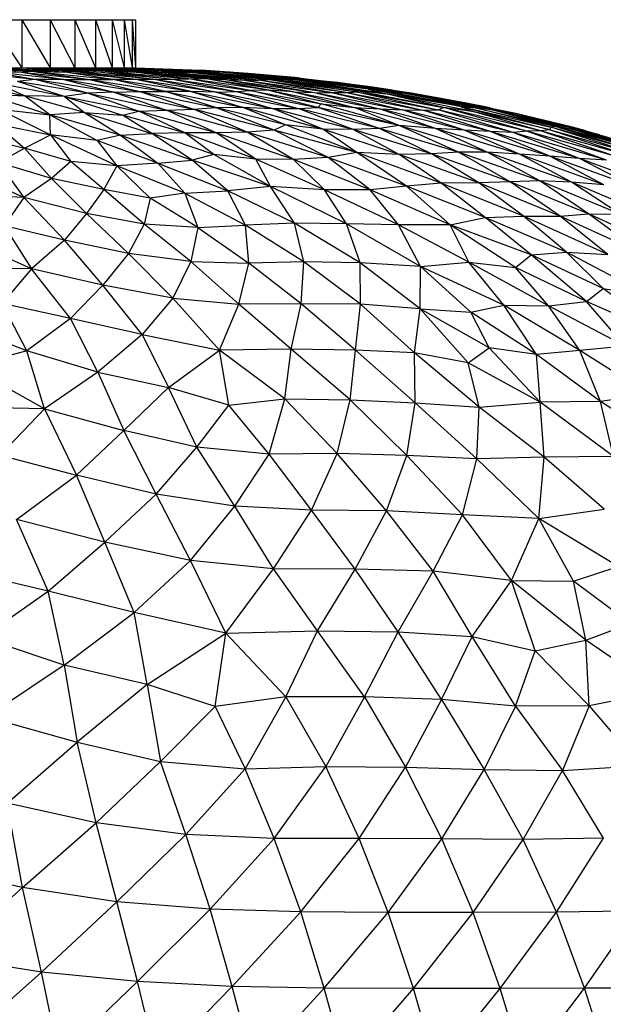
# Paper-space layout '_Derecha' of a CAD drawing. Header units: millimetres. Extents: x -200 to 200, y -209 to 424.
# Tile 23 of 30: x 22 to 46, y 107 to 149. Entities that reach past the tile are written whole.
import ezdxf

# ---------------------------------------------------------------- set-up
doc = ezdxf.new("R2010")
doc.units = ezdxf.units.MM

psp = doc.layouts.new('_Derecha')

# ---------------------------------------------------------------- linework, layer by layer
at = {"color": 7, "linetype": 'Continuous', "lineweight": 25}
for p, q in [((-26.49, 148.513), (26.498, 148.513)), ((20.423, 148.513), (21.764, 146.502)), ((21.764, 148.513), (21.764, 146.502)), ((21.764, 148.513), (22.954, 146.502)), ((22.954, 148.513), (22.954, 146.502)), ((22.954, 148.513), (23.982, 146.502)), ((23.982, 148.513), (23.982, 146.502)), ((23.982, 148.513), (24.842, 146.502)), ((24.842, 148.513), (24.842, 146.502)), ((24.842, 148.513), (25.528, 146.502)), ((25.528, 148.513), (25.528, 146.502)), ((25.528, 148.513), (26.035, 146.502)), ((26.035, 148.513), (26.035, 146.502)), ((26.035, 148.513), (26.359, 146.502)), ((26.359, 148.513), (26.359, 146.502)), ((26.359, 148.513), (26.498, 146.502)), ((26.498, 148.513), (26.498, 146.502)), ((-26.49, 146.502), (26.498, 146.502)), ((18.938, 146.502), (21.771, 146.319)), ((18.938, 146.502), (22.162, 146.368)), ((22.312, 146.025), (19.078, 146.36)), ((22.312, 146.025), (20.276, 146.367)), ((23.516, 146.015), (20.276, 146.367)), ((20.276, 146.367), (21.771, 146.319)), ((20.423, 146.502), (22.162, 146.368)), ((20.423, 146.502), (23.563, 146.319)), ((20.423, 146.502), (23.767, 146.369)), ((21.764, 146.502), (23.767, 146.369)), ((21.764, 146.502), (25.08, 146.323)), ((21.764, 146.502), (25.13, 146.374)), ((21.771, 146.319), (22.162, 146.368)), ((21.771, 146.319), (23.516, 146.015)), ((21.771, 146.319), (24.588, 146.018)), ((22.162, 146.368), (24.588, 146.018)), ((22.162, 146.368), (25.56, 146.017)), ((22.162, 146.368), (23.563, 146.319)), ((22.954, 146.502), (25.13, 146.374)), ((22.954, 146.502), (26.415, 146.325)), ((22.954, 146.502), (26.427, 146.371)), ((23.563, 146.319), (23.767, 146.369)), ((25.56, 146.017), (23.563, 146.319)), ((26.52, 146.015), (23.563, 146.319)), ((26.52, 146.015), (23.767, 146.369)), ((27.345, 146.015), (23.767, 146.369)), ((23.767, 146.369), (25.08, 146.323)), ((23.982, 146.502), (26.427, 146.371)), ((23.982, 146.502), (27.73, 146.315)), ((23.982, 146.502), (27.576, 146.365)), ((24.842, 146.502), (27.576, 146.365)), ((24.842, 146.502), (28.759, 146.313)), ((24.842, 146.502), (28.377, 146.37)), ((25.08, 146.323), (25.13, 146.374)), ((25.08, 146.323), (27.345, 146.015)), ((25.08, 146.323), (28.059, 146.03)), ((25.13, 146.374), (28.059, 146.03)), ((25.13, 146.374), (28.727, 146.04)), ((25.13, 146.374), (26.415, 146.325)), ((25.528, 146.502), (28.377, 146.37)), ((25.528, 146.502), (29.441, 146.323)), ((25.528, 146.502), (29.016, 146.373)), ((26.035, 146.502), (29.016, 146.373)), ((26.035, 146.502), (29.55, 146.369)), ((26.359, 146.502), (29.55, 146.369)), ((26.359, 146.502), (29.228, 146.407)), ((26.415, 146.325), (26.427, 146.371)), ((28.727, 146.04), (26.415, 146.325)), ((29.525, 146.03), (26.415, 146.325)), ((29.525, 146.03), (26.427, 146.371)), ((30.317, 146.011), (26.427, 146.371)), ((26.427, 146.371), (27.73, 146.315)), ((26.498, 146.502), (29.228, 146.407)), ((27.576, 146.365), (31.04, 145.998)), ((27.576, 146.365), (31.626, 145.995)), ((27.73, 146.315), (27.576, 146.365)), ((27.576, 146.365), (28.759, 146.313)), ((27.73, 146.315), (30.317, 146.011)), ((27.73, 146.315), (31.04, 145.998)), ((32.088, 146.001), (28.377, 146.37)), ((32.283, 146.029), (28.377, 146.37)), ((28.759, 146.313), (28.377, 146.37)), ((28.377, 146.37), (29.441, 146.323)), ((31.626, 145.995), (28.759, 146.313)), ((32.088, 146.001), (28.759, 146.313)), ((29.016, 146.373), (32.755, 146.021)), ((29.016, 146.373), (33.04, 146.024)), ((29.441, 146.323), (29.016, 146.373)), ((29.016, 146.373), (30.018, 146.324)), ((31.201, 146.272), (29.228, 146.407)), ((29.228, 146.407), (29.647, 146.385)), ((29.441, 146.323), (32.283, 146.029)), ((29.441, 146.323), (32.755, 146.021)), ((33.238, 146.036), (29.55, 146.369)), ((33.833, 145.99), (29.55, 146.369)), ((30.018, 146.324), (29.55, 146.369)), ((29.55, 146.369), (30.821, 146.293)), ((30.181, 146.342), (29.647, 146.385)), ((29.647, 146.385), (30.442, 146.332)), ((33.238, 146.036), (30.018, 146.324)), ((33.04, 146.024), (30.018, 146.324)), ((30.442, 146.332), (30.908, 146.292)), ((30.821, 146.293), (33.833, 145.99)), ((30.821, 146.293), (34.47, 145.934)), ((30.821, 146.293), (31.201, 146.272)), ((34.47, 145.934), (31.201, 146.272)), ((31.201, 146.272), (34.931, 145.892)), ((33.141, 146.103), (31.201, 146.272)), ((19.175, 145.936), (21.877, 145.344)), ((23.552, 145.317), (20.676, 145.879)), ((21.877, 145.344), (20.676, 145.879)), ((22.312, 146.025), (21.593, 145.942)), ((23.552, 145.317), (21.593, 145.942)), ((24.53, 145.447), (21.593, 145.942)), ((24.53, 145.447), (22.312, 146.025)), ((25.599, 145.492), (22.312, 146.025)), ((23.516, 146.015), (22.312, 146.025)), ((23.516, 146.015), (24.588, 146.018)), ((23.516, 146.015), (25.599, 145.492)), ((23.516, 146.015), (26.683, 145.513)), ((24.588, 146.018), (26.683, 145.513)), ((24.588, 146.018), (27.747, 145.521)), ((24.588, 146.018), (25.56, 146.017)), ((27.747, 145.521), (25.56, 146.017)), ((28.823, 145.515), (25.56, 146.017)), ((26.52, 146.015), (25.56, 146.017)), ((28.823, 145.515), (26.52, 146.015)), ((29.876, 145.497), (26.52, 146.015)), ((27.345, 146.015), (26.52, 146.015)), ((27.345, 146.015), (28.059, 146.03)), ((27.345, 146.015), (29.876, 145.497)), ((27.345, 146.015), (30.707, 145.514)), ((28.059, 146.03), (28.727, 146.04)), ((28.059, 146.03), (30.707, 145.514)), ((28.059, 146.03), (31.284, 145.564)), ((31.284, 145.564), (28.727, 146.04)), ((32.056, 145.568), (28.727, 146.04)), ((29.525, 146.03), (28.727, 146.04)), ((32.056, 145.568), (29.525, 146.03)), ((33.097, 145.511), (29.525, 146.03)), ((30.317, 146.011), (29.525, 146.03)), ((30.317, 146.011), (33.097, 145.511)), ((30.317, 146.011), (33.957, 145.483)), ((30.317, 146.011), (31.04, 145.998)), ((31.04, 145.998), (33.957, 145.483)), ((31.04, 145.998), (34.745, 145.461)), ((31.04, 145.998), (31.626, 145.995)), ((32.088, 146.001), (31.626, 145.995)), ((34.745, 145.461), (31.626, 145.995)), ((35.364, 145.461), (31.626, 145.995)), ((32.283, 146.029), (32.088, 146.001)), ((35.364, 145.461), (32.088, 146.001)), ((35.782, 145.484), (32.088, 146.001)), ((32.283, 146.029), (35.782, 145.484)), ((32.283, 146.029), (35.58, 145.593)), ((32.283, 146.029), (32.755, 146.021)), ((32.755, 146.021), (33.04, 146.024)), ((32.755, 146.021), (35.58, 145.593)), ((32.755, 146.021), (36.941, 145.427)), ((33.238, 146.036), (33.04, 146.024)), ((36.197, 145.61), (33.04, 146.024)), ((36.941, 145.427), (33.04, 146.024)), ((33.141, 146.103), (34.931, 145.892)), ((33.371, 146.08), (33.141, 146.103)), ((36.197, 145.61), (33.238, 146.036)), ((37.084, 145.509), (33.238, 146.036)), ((33.833, 145.99), (33.238, 146.036)), ((33.371, 146.08), (34.032, 145.998)), ((33.833, 145.99), (37.084, 145.509)), ((33.833, 145.99), (37.696, 145.447)), ((33.833, 145.99), (34.47, 145.934)), ((37.696, 145.447), (34.47, 145.934)), ((34.47, 145.934), (37.99, 145.429)), ((34.931, 145.892), (34.47, 145.934)), ((34.931, 145.892), (37.99, 145.429)), ((38.011, 145.445), (34.931, 145.892)), ((35.224, 145.849), (36.396, 145.703)), ((36.396, 145.703), (35.32, 145.835)), ((20.249, 145.407), (22.931, 144.548)), ((20.249, 145.407), (21.877, 145.344)), ((24.53, 145.447), (23.552, 145.317)), ((25.599, 145.492), (24.53, 145.447)), ((24.53, 145.447), (26.642, 144.704)), ((24.53, 145.447), (27.798, 144.745)), ((25.599, 145.492), (26.683, 145.513)), ((25.599, 145.492), (27.798, 144.745)), ((25.599, 145.492), (28.919, 144.783)), ((26.683, 145.513), (27.747, 145.521)), ((26.683, 145.513), (28.919, 144.783)), ((26.683, 145.513), (29.836, 144.857)), ((29.836, 144.857), (27.747, 145.521)), ((27.747, 145.521), (30.945, 144.865)), ((28.823, 145.515), (27.747, 145.521)), ((28.823, 145.515), (30.945, 144.865)), ((28.823, 145.515), (32.218, 144.806)), ((29.876, 145.497), (28.823, 145.515)), ((29.876, 145.497), (30.707, 145.514)), ((29.876, 145.497), (32.218, 144.806)), ((29.876, 145.497), (33.278, 144.804)), ((30.707, 145.514), (31.284, 145.564)), ((30.707, 145.514), (33.278, 144.804)), ((30.707, 145.514), (34.096, 144.847)), ((32.056, 145.568), (31.284, 145.564)), ((34.096, 144.847), (31.284, 145.564)), ((31.284, 145.564), (34.245, 145.008)), ((32.056, 145.568), (34.245, 145.008)), ((32.056, 145.568), (35.616, 144.851)), ((33.097, 145.511), (32.056, 145.568)), ((33.097, 145.511), (35.616, 144.851)), ((33.097, 145.511), (36.667, 144.797)), ((33.097, 145.511), (33.957, 145.483)), ((33.957, 145.483), (36.667, 144.797)), ((33.957, 145.483), (37.625, 144.76)), ((33.957, 145.483), (34.745, 145.461)), ((34.745, 145.461), (37.625, 144.76)), ((34.745, 145.461), (38.483, 144.735)), ((35.364, 145.461), (34.745, 145.461)), ((35.782, 145.484), (35.364, 145.461)), ((35.364, 145.461), (38.483, 144.735)), ((35.364, 145.461), (39.118, 144.749)), ((35.58, 145.593), (39.338, 144.848)), ((35.58, 145.593), (36.941, 145.427)), ((35.58, 145.593), (35.782, 145.484)), ((35.782, 145.484), (39.118, 144.749)), ((35.782, 145.484), (39.338, 144.848)), ((39.998, 144.904), (36.197, 145.61)), ((36.197, 145.61), (36.941, 145.427)), ((37.084, 145.509), (36.197, 145.61)), ((36.396, 145.703), (38.011, 145.445)), ((37.198, 145.579), (36.396, 145.703)), ((39.338, 144.848), (36.941, 145.427)), ((40.618, 144.67), (36.941, 145.427)), ((39.998, 144.904), (36.941, 145.427)), ((37.084, 145.509), (39.998, 144.904)), ((37.084, 145.509), (40.667, 144.842)), ((37.084, 145.509), (37.696, 145.447)), ((37.198, 145.579), (37.451, 145.535)), ((40.667, 144.842), (37.696, 145.447)), ((37.696, 145.447), (41.43, 144.739)), ((37.99, 145.429), (37.696, 145.447)), ((38.011, 145.445), (37.99, 145.429)), ((37.99, 145.429), (41.43, 144.739)), ((37.99, 145.429), (40.957, 144.878)), ((38.011, 145.445), (40.957, 144.878)), ((40.225, 145.05), (38.011, 145.445)), ((24.378, 144.64), (21.877, 145.344)), ((22.931, 144.548), (21.877, 145.344)), ((23.552, 145.317), (21.877, 145.344)), ((23.552, 145.317), (24.378, 144.64)), ((23.552, 145.317), (25.958, 144.53)), ((23.552, 145.317), (26.642, 144.704)), ((34.096, 144.847), (34.245, 145.008)), ((37.493, 144.095), (34.245, 145.008)), ((34.245, 145.008), (35.616, 144.851)), ((40.225, 145.05), (42.345, 144.595)), ((41.276, 144.832), (40.225, 145.05)), ((20.813, 144.779), (22.957, 143.718)), ((20.813, 144.779), (22.931, 144.548)), ((24.378, 144.64), (22.931, 144.548)), ((22.957, 143.718), (22.931, 144.548)), ((22.931, 144.548), (24.911, 143.47)), ((25.884, 143.701), (22.931, 144.548)), ((24.378, 144.64), (25.884, 143.701)), ((24.378, 144.64), (27.182, 143.762)), ((24.378, 144.64), (25.958, 144.53)), ((25.958, 144.53), (26.642, 144.704)), ((26.642, 144.704), (27.798, 144.745)), ((29.868, 143.799), (26.642, 144.704)), ((28.558, 143.789), (26.642, 144.704)), ((27.798, 144.745), (28.919, 144.783)), ((31.159, 143.829), (27.798, 144.745)), ((29.868, 143.799), (27.798, 144.745)), ((28.919, 144.783), (29.836, 144.857)), ((32.284, 143.903), (28.919, 144.783)), ((31.159, 143.829), (28.919, 144.783)), ((29.836, 144.857), (30.945, 144.865)), ((32.75, 144.125), (29.836, 144.857)), ((32.284, 143.903), (29.836, 144.857)), ((32.75, 144.125), (30.945, 144.865)), ((34.313, 143.947), (30.945, 144.865)), ((30.945, 144.865), (32.218, 144.806)), ((35.572, 143.931), (32.218, 144.806)), ((34.313, 143.947), (32.218, 144.806)), ((32.218, 144.806), (33.278, 144.804)), ((33.278, 144.804), (34.096, 144.847)), ((36.665, 143.971), (33.278, 144.804)), ((35.572, 143.931), (33.278, 144.804)), ((36.665, 143.971), (34.096, 144.847)), ((37.493, 144.095), (34.096, 144.847)), ((37.493, 144.095), (35.616, 144.851)), ((39.008, 143.97), (35.616, 144.851)), ((35.616, 144.851), (36.667, 144.797)), ((39.008, 143.97), (36.667, 144.797)), ((40.201, 143.904), (36.667, 144.797)), ((36.667, 144.797), (37.625, 144.76)), ((40.201, 143.904), (37.625, 144.76)), ((41.29, 143.848), (37.625, 144.76)), ((37.625, 144.76), (38.483, 144.735)), ((38.483, 144.735), (39.118, 144.749)), ((41.29, 143.848), (38.483, 144.735)), ((42.247, 143.81), (38.483, 144.735)), ((39.118, 144.749), (39.338, 144.848)), ((42.247, 143.81), (39.118, 144.749)), ((42.804, 143.865), (39.118, 144.749)), ((42.804, 143.865), (39.338, 144.848)), ((43.376, 143.885), (39.338, 144.848)), ((40.618, 144.67), (39.338, 144.848)), ((39.998, 144.904), (43.781, 143.924)), ((39.998, 144.904), (43.809, 144.03)), ((39.998, 144.904), (40.618, 144.67)), ((39.998, 144.904), (40.667, 144.842)), ((43.781, 143.924), (40.618, 144.67)), ((43.376, 143.885), (40.618, 144.67)), ((40.667, 144.842), (44.021, 144.06)), ((43.809, 144.03), (40.667, 144.842)), ((41.43, 144.739), (40.667, 144.842)), ((40.957, 144.878), (41.43, 144.739)), ((40.957, 144.878), (44.604, 144.016)), ((42.345, 144.595), (40.957, 144.878)), ((41.276, 144.832), (41.685, 144.737)), ((41.43, 144.739), (44.021, 144.06)), ((41.43, 144.739), (44.895, 143.889)), ((41.43, 144.739), (44.604, 144.016)), ((42.345, 144.595), (44.604, 144.016)), ((42.345, 144.595), (45.842, 143.717)), ((44.717, 144.033), (42.345, 144.595)), ((20.692, 144.162), (21.875, 143.157)), ((20.692, 144.162), (22.957, 143.718)), ((28.558, 143.789), (25.958, 144.53)), ((27.182, 143.762), (25.958, 144.53)), ((32.75, 144.125), (32.284, 143.903)), ((35.726, 142.97), (32.75, 144.125)), ((34.313, 143.947), (32.75, 144.125)), ((21.875, 143.157), (22.957, 143.718)), ((22.957, 143.718), (23.804, 142.603)), ((25.724, 142.412), (22.957, 143.718)), ((24.911, 143.47), (22.957, 143.718)), ((25.884, 143.701), (27.182, 143.762)), ((28.558, 143.789), (27.182, 143.762)), ((29.765, 142.897), (27.182, 143.762)), ((28.866, 142.65), (27.182, 143.762)), ((29.868, 143.799), (28.558, 143.789)), ((29.765, 142.897), (28.558, 143.789)), ((31.513, 142.691), (28.558, 143.789)), ((31.159, 143.829), (29.868, 143.799)), ((33.087, 142.688), (29.868, 143.799)), ((31.513, 142.691), (29.868, 143.799)), ((32.284, 143.903), (31.159, 143.829)), ((33.087, 142.688), (31.159, 143.829)), ((34.533, 142.765), (31.159, 143.829)), ((35.726, 142.97), (32.284, 143.903)), ((34.533, 142.765), (32.284, 143.903)), ((37.493, 142.894), (34.313, 143.947)), ((35.726, 142.97), (34.313, 143.947)), ((35.572, 143.931), (34.313, 143.947)), ((36.665, 143.971), (35.572, 143.931)), ((38.841, 142.921), (35.572, 143.931)), ((37.493, 142.894), (35.572, 143.931)), ((37.493, 144.095), (36.665, 143.971)), ((38.841, 142.921), (36.665, 143.971)), ((39.963, 142.994), (36.665, 143.971)), ((39.963, 142.994), (37.493, 144.095)), ((41.155, 142.994), (37.493, 144.095)), ((39.008, 143.97), (37.493, 144.095)), ((41.155, 142.994), (39.008, 143.97)), ((42.508, 142.905), (39.008, 143.97)), ((40.201, 143.904), (39.008, 143.97)), ((42.508, 142.905), (40.201, 143.904)), ((43.763, 142.822), (40.201, 143.904)), ((41.29, 143.848), (40.201, 143.904)), ((43.763, 142.822), (41.29, 143.848)), ((45.003, 142.724), (41.29, 143.848)), ((42.247, 143.81), (41.29, 143.848)), ((42.804, 143.865), (42.247, 143.81)), ((45.003, 142.724), (42.247, 143.81)), ((46.13, 142.653), (42.247, 143.81)), ((43.376, 143.885), (42.804, 143.865)), ((46.13, 142.653), (42.804, 143.865)), ((46.442, 142.832), (42.804, 143.865)), ((43.781, 143.924), (43.376, 143.885)), ((47.035, 142.85), (43.376, 143.885)), ((46.442, 142.832), (43.376, 143.885)), ((43.781, 143.924), (43.809, 144.03)), ((43.781, 143.924), (47.035, 142.85)), ((43.781, 143.924), (47.396, 142.903)), ((44.021, 144.06), (43.809, 144.03)), ((47.396, 142.903), (43.809, 144.03)), ((47.367, 143.039), (43.809, 144.03)), ((44.021, 144.06), (47.367, 143.039)), ((47.073, 143.217), (44.021, 144.06)), ((44.895, 143.889), (44.021, 144.06)), ((44.604, 144.016), (48.054, 142.979)), ((44.604, 144.016), (48.658, 142.847)), ((44.604, 144.016), (44.895, 143.889)), ((45.842, 143.717), (44.604, 144.016)), ((44.717, 144.033), (45.842, 143.717)), ((45.266, 143.881), (44.717, 144.033)), ((44.895, 143.889), (47.073, 143.217)), ((44.895, 143.889), (48.054, 142.979)), ((45.266, 143.881), (45.565, 143.795)), ((45.842, 143.717), (48.658, 142.847)), ((45.842, 143.717), (48.881, 142.823)), ((19.8, 143.655), (21.875, 143.157)), ((25.884, 143.701), (24.911, 143.47)), ((24.911, 143.47), (25.724, 142.412)), ((27.439, 142.523), (24.911, 143.47)), ((25.884, 143.701), (27.439, 142.523)), ((25.884, 143.701), (28.866, 142.65)), ((20.788, 142.563), (21.875, 143.157)), ((22.997, 141.884), (21.875, 143.157)), ((23.804, 142.603), (21.875, 143.157)), ((29.765, 142.897), (28.866, 142.65)), ((32.129, 141.552), (29.765, 142.897)), ((31.513, 142.691), (29.765, 142.897)), ((35.726, 142.97), (34.533, 142.765)), ((39.244, 141.7), (35.726, 142.97)), ((37.802, 141.573), (35.726, 142.97)), ((37.493, 142.894), (35.726, 142.97)), ((38.841, 142.921), (37.493, 142.894)), ((39.244, 141.7), (37.493, 142.894)), ((40.806, 141.703), (37.493, 142.894)), ((39.963, 142.994), (38.841, 142.921)), ((40.806, 141.703), (38.841, 142.921)), ((42.115, 141.754), (38.841, 142.921)), ((42.115, 141.754), (39.963, 142.994)), ((43.348, 141.787), (39.963, 142.994)), ((41.155, 142.994), (39.963, 142.994)), ((43.348, 141.787), (41.155, 142.994)), ((44.671, 141.733), (41.155, 142.994)), ((42.508, 142.905), (41.155, 142.994)), ((44.671, 141.733), (42.508, 142.905)), ((46.018, 141.632), (42.508, 142.905)), ((43.763, 142.822), (42.508, 142.905)), ((20.788, 142.563), (21.851, 141.093)), ((22.997, 141.884), (20.788, 142.563)), ((23.804, 142.603), (22.997, 141.884)), ((25.19, 141.432), (23.804, 142.603)), ((25.724, 142.412), (23.804, 142.603)), ((27.439, 142.523), (25.724, 142.412)), ((27.439, 142.523), (28.866, 142.65)), ((27.439, 142.523), (28.554, 141.278)), ((27.439, 142.523), (30.347, 141.372)), ((32.129, 141.552), (28.866, 142.65)), ((30.347, 141.372), (28.866, 142.65)), ((34.384, 141.414), (31.513, 142.691)), ((32.129, 141.552), (31.513, 142.691)), ((33.087, 142.688), (31.513, 142.691)), ((34.533, 142.765), (33.087, 142.688)), ((34.384, 141.414), (33.087, 142.688)), ((36.281, 141.419), (33.087, 142.688)), ((37.802, 141.573), (34.533, 142.765)), ((36.281, 141.419), (34.533, 142.765)), ((46.018, 141.632), (43.763, 142.822)), ((47.295, 141.541), (43.763, 142.822)), ((45.003, 142.724), (43.763, 142.822)), ((47.295, 141.541), (45.003, 142.724)), ((48.778, 141.332), (45.003, 142.724)), ((46.13, 142.653), (45.003, 142.724)), ((21.851, 141.093), (19.255, 142.278)), ((25.724, 142.412), (25.19, 141.432)), ((25.724, 142.412), (27.119, 141.071)), ((28.554, 141.278), (25.724, 142.412)), ((22.997, 141.884), (21.851, 141.093)), ((24.456, 140.434), (22.997, 141.884)), ((25.19, 141.432), (22.997, 141.884)), ((39.244, 141.7), (37.802, 141.573)), ((40.806, 141.703), (39.244, 141.7)), ((41.07, 140.268), (39.244, 141.7)), ((42.668, 140.322), (39.244, 141.7)), ((42.115, 141.754), (40.806, 141.703)), ((42.668, 140.322), (40.806, 141.703)), ((44.197, 140.316), (40.806, 141.703)), ((43.348, 141.787), (42.115, 141.754)), ((44.197, 140.316), (42.115, 141.754)), ((45.374, 140.42), (42.115, 141.754)), ((45.374, 140.42), (43.348, 141.787)), ((46.704, 140.398), (43.348, 141.787)), ((44.671, 141.733), (43.348, 141.787)), ((46.704, 140.398), (44.671, 141.733)), ((48.183, 140.24), (44.671, 141.733)), ((46.018, 141.632), (44.671, 141.733)), ((25.19, 141.432), (24.456, 140.434)), ((26.867, 139.984), (25.19, 141.432)), ((27.119, 141.071), (25.19, 141.432)), ((28.554, 141.278), (27.119, 141.071)), ((28.554, 141.278), (30.347, 141.372)), ((28.554, 141.278), (29.101, 139.842)), ((28.554, 141.278), (31.089, 139.94)), ((32.129, 141.552), (30.347, 141.372)), ((33.135, 140.027), (30.347, 141.372)), ((31.089, 139.94), (30.347, 141.372)), ((35.297, 139.996), (32.129, 141.552)), ((33.135, 140.027), (32.129, 141.552)), ((34.384, 141.414), (32.129, 141.552)), ((36.281, 141.419), (34.384, 141.414)), ((35.297, 139.996), (34.384, 141.414)), ((37.465, 139.959), (34.384, 141.414)), ((37.802, 141.573), (36.281, 141.419)), ((39.621, 139.955), (36.281, 141.419)), ((37.465, 139.959), (36.281, 141.419)), ((39.621, 139.955), (37.802, 141.573)), ((41.07, 140.268), (37.802, 141.573)), ((21.851, 141.093), (19.686, 141.222)), ((21.851, 141.093), (21.034, 139.92)), ((23.549, 139.318), (21.851, 141.093)), ((24.456, 140.434), (21.851, 141.093)), ((27.119, 141.071), (26.867, 139.984)), ((29.101, 139.842), (27.119, 141.071)), ((24.456, 140.434), (23.549, 139.318)), ((26.216, 138.758), (24.456, 140.434)), ((26.867, 139.984), (24.456, 140.434)), ((33.135, 140.027), (31.089, 139.94)), ((35.868, 138.377), (33.135, 140.027)), ((33.522, 138.41), (33.135, 140.027)), ((35.297, 139.996), (33.135, 140.027)), ((39.621, 139.955), (41.07, 140.268)), ((41.07, 140.268), (42.668, 140.322)), ((42.993, 138.702), (41.07, 140.268)), ((44.457, 138.819), (41.07, 140.268)), ((44.457, 138.819), (42.668, 140.322)), ((46.189, 138.717), (42.668, 140.322)), ((42.668, 140.322), (44.197, 140.316)), ((44.197, 140.316), (45.374, 140.42)), ((46.189, 138.717), (44.197, 140.316)), ((47.673, 138.729), (44.197, 140.316)), ((47.673, 138.729), (45.374, 140.42)), ((48.392, 139.044), (45.374, 140.42)), ((45.374, 140.42), (46.704, 140.398)), ((21.034, 139.92), (22.164, 138.124)), ((23.549, 139.318), (21.034, 139.92)), ((26.867, 139.984), (26.216, 138.758)), ((28.807, 138.426), (26.867, 139.984)), ((29.101, 139.842), (26.867, 139.984)), ((29.101, 139.842), (28.807, 138.426)), ((29.101, 139.842), (31.089, 139.94)), ((29.101, 139.842), (31.229, 138.356)), ((33.522, 138.41), (31.089, 139.94)), ((31.229, 138.356), (31.089, 139.94)), ((35.868, 138.377), (35.297, 139.996)), ((38.385, 138.219), (35.297, 139.996)), ((37.465, 139.959), (35.297, 139.996)), ((40.392, 138.397), (37.465, 139.959)), ((38.385, 138.219), (37.465, 139.959)), ((39.621, 139.955), (37.465, 139.959)), ((42.344, 138.174), (39.621, 139.955)), ((40.392, 138.397), (39.621, 139.955)), ((42.993, 138.702), (39.621, 139.955)), ((22.164, 138.124), (19.254, 139.43)), ((23.549, 139.318), (22.164, 138.124)), ((25.146, 137.448), (23.549, 139.318)), ((26.216, 138.758), (23.549, 139.318)), ((42.993, 138.702), (44.457, 138.819)), ((45.984, 137.303), (44.457, 138.819)), ((47.89, 136.995), (44.457, 138.819)), ((44.457, 138.819), (46.189, 138.717)), ((26.216, 138.758), (25.146, 137.448)), ((28.063, 136.895), (26.216, 138.758)), ((28.807, 138.426), (26.216, 138.758)), ((28.807, 138.426), (28.063, 136.895)), ((28.807, 138.426), (30.814, 136.654)), ((28.807, 138.426), (31.229, 138.356)), ((33.522, 138.41), (31.229, 138.356)), ((33.41, 136.662), (33.522, 138.41)), ((35.874, 136.645), (33.522, 138.41)), ((35.868, 138.377), (33.522, 138.41)), ((35.874, 136.645), (35.868, 138.377)), ((38.368, 136.449), (35.868, 138.377)), ((38.385, 138.219), (35.868, 138.377)), ((38.385, 138.219), (40.392, 138.397)), ((43.709, 136.586), (40.392, 138.397)), ((41.848, 136.602), (40.392, 138.397)), ((40.392, 138.397), (42.344, 138.174)), ((42.344, 138.174), (42.993, 138.702)), ((45.302, 136.757), (42.993, 138.702)), ((45.984, 137.303), (42.993, 138.702)), ((22.164, 138.124), (19.594, 138.16)), ((22.164, 138.124), (20.943, 136.672)), ((23.795, 136.052), (22.164, 138.124)), ((25.146, 137.448), (22.164, 138.124)), ((30.814, 136.654), (31.229, 138.356)), ((33.41, 136.662), (31.229, 138.356)), ((38.368, 136.449), (38.385, 138.219)), ((40.479, 136.322), (38.385, 138.219)), ((41.848, 136.602), (38.385, 138.219)), ((45.302, 136.757), (42.344, 138.174)), ((43.709, 136.586), (42.344, 138.174)), ((25.146, 137.448), (23.795, 136.052)), ((26.782, 135.38), (25.146, 137.448)), ((28.063, 136.895), (25.146, 137.448)), ((45.302, 136.757), (45.984, 137.303)), ((48.682, 135.262), (45.984, 137.303)), ((45.984, 137.303), (47.89, 136.995)), ((28.063, 136.895), (26.782, 135.38)), ((28.063, 136.895), (30.001, 134.732)), ((28.063, 136.895), (30.814, 136.654)), ((43.709, 136.586), (45.302, 136.757)), ((46.91, 134.899), (45.302, 136.757)), ((48.682, 135.262), (45.302, 136.757)), ((21.982, 134.707), (20.943, 136.672)), ((23.795, 136.052), (20.943, 136.672)), ((30.001, 134.732), (30.814, 136.654)), ((33.41, 136.662), (30.814, 136.654)), ((32.994, 134.777), (30.814, 136.654)), ((32.994, 134.777), (33.41, 136.662)), ((35.672, 134.737), (33.41, 136.662)), ((35.874, 136.645), (33.41, 136.662)), ((35.672, 134.737), (35.874, 136.645)), ((38.134, 134.615), (35.874, 136.645)), ((38.368, 136.449), (35.874, 136.645)), ((38.134, 134.615), (38.368, 136.449)), ((40.37, 134.199), (38.368, 136.449)), ((41.235, 134.829), (38.368, 136.449)), ((38.368, 136.449), (40.479, 136.322)), ((40.479, 136.322), (41.848, 136.602)), ((45.016, 134.712), (41.848, 136.602)), ((43.214, 134.548), (41.848, 136.602)), ((41.848, 136.602), (43.709, 136.586)), ((46.91, 134.899), (43.709, 136.586)), ((45.016, 134.712), (43.709, 136.586)), ((23.795, 136.052), (21.982, 134.707)), ((24.938, 133.82), (23.795, 136.052)), ((26.782, 135.38), (23.795, 136.052)), ((43.214, 134.548), (40.479, 136.322)), ((41.235, 134.829), (40.479, 136.322)), ((21.982, 134.707), (18.868, 135.889)), ((26.782, 135.38), (24.938, 133.82)), ((26.782, 135.38), (27.884, 133.175)), ((26.782, 135.38), (30.001, 134.732)), ((21.982, 134.707), (19.572, 134.037)), ((22.711, 132.278), (21.982, 134.707)), ((24.938, 133.82), (21.982, 134.707)), ((27.884, 133.175), (30.001, 134.732)), ((32.994, 134.777), (30.001, 134.732)), ((30.399, 132.44), (30.001, 134.732)), ((32.731, 132.702), (30.001, 134.732)), ((32.731, 132.702), (32.994, 134.777)), ((35.443, 132.661), (32.994, 134.777)), ((35.672, 134.737), (32.994, 134.777)), ((35.443, 132.661), (35.672, 134.737)), ((38.159, 132.538), (35.672, 134.737)), ((38.134, 134.615), (35.672, 134.737)), ((40.37, 134.199), (41.235, 134.829)), ((43.37, 132.563), (41.235, 134.829)), ((43.214, 134.548), (41.235, 134.829)), ((45.016, 134.712), (43.214, 134.548)), ((46.91, 134.899), (45.016, 134.712)), ((45.876, 132.593), (45.016, 134.712)), ((47.943, 132.88), (45.016, 134.712)), ((38.159, 132.538), (38.134, 134.615)), ((40.827, 132.355), (38.134, 134.615)), ((40.37, 134.199), (38.134, 134.615)), ((45.876, 132.593), (43.214, 134.548)), ((43.37, 132.563), (43.214, 134.548)), ((22.711, 132.278), (19.572, 134.037)), ((40.827, 132.355), (40.37, 134.199)), ((43.37, 132.563), (40.37, 134.199)), ((24.938, 133.82), (22.711, 132.278)), ((24.938, 133.82), (26.018, 131.383)), ((24.938, 133.82), (27.884, 133.175)), ((26.018, 131.383), (27.884, 133.175)), ((29.064, 130.69), (27.884, 133.175)), ((30.399, 132.44), (27.884, 133.175)), ((30.399, 132.44), (32.731, 132.702)), ((32.07, 130.392), (32.731, 132.702)), ((34.904, 130.426), (32.731, 132.702)), ((32.731, 132.702), (35.443, 132.661)), ((34.904, 130.426), (35.443, 132.661)), ((37.805, 130.344), (35.443, 132.661)), ((35.443, 132.661), (38.159, 132.538)), ((47.943, 132.88), (45.876, 132.593)), ((22.711, 132.278), (19.611, 132.344)), ((22.711, 132.278), (20.845, 130.358)), ((22.711, 132.278), (24.046, 129.52)), ((22.711, 132.278), (26.018, 131.383)), ((29.064, 130.69), (30.399, 132.44)), ((32.07, 130.392), (30.399, 132.44)), ((37.805, 130.344), (38.159, 132.538)), ((40.729, 130.195), (38.159, 132.538)), ((38.159, 132.538), (40.827, 132.355)), ((40.729, 130.195), (40.827, 132.355)), ((40.827, 132.355), (43.37, 132.563)), ((43.538, 130.273), (40.827, 132.355)), ((45.876, 132.593), (43.37, 132.563)), ((43.538, 130.273), (43.37, 132.563)), ((46.427, 130.304), (43.37, 132.563)), ((46.427, 130.304), (45.876, 132.593)), ((48.808, 130.68), (45.876, 132.593)), ((24.046, 129.52), (26.018, 131.383)), ((27.359, 128.726), (26.018, 131.383)), ((29.064, 130.69), (26.018, 131.383)), ((27.359, 128.726), (29.064, 130.69)), ((30.641, 128.223), (29.064, 130.69)), ((32.07, 130.392), (29.064, 130.69)), ((20.845, 130.358), (24.046, 129.52)), ((30.641, 128.223), (32.07, 130.392)), ((34.904, 130.426), (32.07, 130.392)), ((33.844, 128.06), (32.07, 130.392)), ((33.844, 128.06), (34.904, 130.426)), ((36.967, 128.031), (34.904, 130.426)), ((37.805, 130.344), (34.904, 130.426)), ((36.967, 128.031), (37.805, 130.344)), ((40.123, 127.871), (37.805, 130.344)), ((40.729, 130.195), (37.805, 130.344)), ((40.123, 127.871), (40.729, 130.195)), ((43.538, 130.273), (40.729, 130.195)), ((43.317, 127.71), (40.729, 130.195)), ((43.317, 127.71), (43.538, 130.273)), ((46.427, 130.304), (43.538, 130.273)), ((46.035, 128.094), (43.538, 130.273)), ((21.549, 127.669), (24.046, 129.52)), ((25.229, 126.724), (24.046, 129.52)), ((27.359, 128.726), (24.046, 129.52)), ((25.229, 126.724), (27.359, 128.726)), ((28.794, 125.957), (27.359, 128.726)), ((30.641, 128.223), (27.359, 128.726)), ((28.794, 125.957), (30.641, 128.223)), ((32.258, 125.614), (30.641, 128.223)), ((33.844, 128.06), (30.641, 128.223)), ((32.258, 125.614), (33.844, 128.06)), ((35.655, 125.594), (33.844, 128.06)), ((36.967, 128.031), (33.844, 128.06)), ((35.655, 125.594), (36.967, 128.031)), ((38.913, 125.51), (36.967, 128.031)), ((40.123, 127.871), (36.967, 128.031)), ((38.913, 125.51), (40.123, 127.871)), ((42.178, 125.12), (40.123, 127.871)), ((43.317, 127.71), (40.123, 127.871)), ((42.178, 125.12), (43.317, 127.71)), ((43.317, 127.71), (46.035, 128.094)), ((44.756, 125.096), (43.317, 127.71)), ((46.62, 125.705), (43.317, 127.71)), ((22.87, 124.684), (21.549, 127.669)), ((25.229, 126.724), (21.549, 127.669)), ((22.87, 124.684), (25.229, 126.724)), ((26.449, 123.785), (25.229, 126.724)), ((28.794, 125.957), (25.229, 126.724)), ((26.449, 123.785), (28.794, 125.957)), ((30.27, 122.935), (28.794, 125.957)), ((32.258, 125.614), (28.794, 125.957)), ((44.756, 125.096), (46.62, 125.705)), ((22.87, 124.684), (19.382, 125.509)), ((30.27, 122.935), (32.258, 125.614)), ((34.081, 123.021), (32.258, 125.614)), ((35.655, 125.594), (32.258, 125.614)), ((34.081, 123.021), (35.655, 125.594)), ((37.454, 122.98), (35.655, 125.594)), ((38.913, 125.51), (35.655, 125.594)), ((37.454, 122.98), (38.913, 125.51)), ((40.53, 122.794), (38.913, 125.51)), ((42.178, 125.12), (38.913, 125.51)), ((40.53, 122.794), (42.178, 125.12)), ((43.16, 122.192), (42.178, 125.12)), ((45.267, 122.643), (42.178, 125.12)), ((42.178, 125.12), (44.756, 125.096)), ((45.267, 122.643), (44.756, 125.096)), ((47.108, 123.332), (44.756, 125.096)), ((20.095, 122.743), (22.87, 124.684)), ((23.534, 121.6), (22.87, 124.684)), ((26.449, 123.785), (22.87, 124.684)), ((23.534, 121.6), (26.449, 123.785)), ((26.988, 120.795), (26.449, 123.785)), ((30.27, 122.935), (26.449, 123.785)), ((45.267, 122.643), (47.108, 123.332)), ((26.988, 120.795), (30.27, 122.935)), ((29.817, 119.875), (30.27, 122.935)), ((30.27, 122.935), (34.081, 123.021)), ((32.772, 120.274), (30.27, 122.935)), ((32.772, 120.274), (34.081, 123.021)), ((36.049, 120.272), (34.081, 123.021)), ((34.081, 123.021), (37.454, 122.98)), ((36.049, 120.272), (37.454, 122.98)), ((39.257, 120.157), (37.454, 122.98)), ((37.454, 122.98), (40.53, 122.794)), ((39.257, 120.157), (40.53, 122.794)), ((42.331, 119.886), (40.53, 122.794)), ((40.53, 122.794), (43.16, 122.192)), ((23.534, 121.6), (20.095, 122.743)), ((43.16, 122.192), (45.267, 122.643)), ((45.409, 119.905), (45.267, 122.643)), ((48.396, 120.497), (45.267, 122.643)), ((42.331, 119.886), (43.16, 122.192)), ((45.409, 119.905), (43.16, 122.192)), ((23.534, 121.6), (20.306, 119.433)), ((23.534, 121.6), (24.074, 118.379)), ((26.988, 120.795), (23.534, 121.6)), ((26.988, 120.795), (24.074, 118.379)), ((26.988, 120.795), (27.55, 117.579)), ((29.817, 119.875), (26.988, 120.795)), ((48.396, 120.497), (45.409, 119.905)), ((32.772, 120.274), (29.817, 119.875)), ((32.772, 120.274), (31.067, 117.266)), ((32.772, 120.274), (34.432, 117.365)), ((36.049, 120.272), (32.772, 120.274)), ((36.049, 120.272), (34.432, 117.365)), ((36.049, 120.272), (37.759, 117.344)), ((39.257, 120.157), (36.049, 120.272)), ((39.257, 120.157), (37.759, 117.344)), ((39.257, 120.157), (41.031, 117.238)), ((42.331, 119.886), (39.257, 120.157)), ((45.409, 119.905), (42.331, 119.886)), ((45.409, 119.905), (44.296, 117.203)), ((45.409, 119.905), (47.516, 117.404)), ((29.817, 119.875), (27.55, 117.579)), ((29.817, 119.875), (31.067, 117.266)), ((42.331, 119.886), (41.031, 117.238)), ((42.331, 119.886), (44.296, 117.203)), ((20.306, 119.433), (24.074, 118.379)), ((21.158, 115.836), (24.074, 118.379)), ((24.864, 115.024), (24.074, 118.379)), ((24.074, 118.379), (27.55, 117.579)), ((24.864, 115.024), (27.55, 117.579)), ((28.602, 114.53), (27.55, 117.579)), ((27.55, 117.579), (31.067, 117.266)), ((28.602, 114.53), (31.067, 117.266)), ((31.067, 117.266), (34.432, 117.365)), ((32.285, 114.368), (31.067, 117.266)), ((32.285, 114.368), (34.432, 117.365)), ((35.824, 114.37), (34.432, 117.365)), ((34.432, 117.365), (37.759, 117.344)), ((35.824, 114.37), (37.759, 117.344)), ((39.269, 114.346), (37.759, 117.344)), ((37.759, 117.344), (41.031, 117.238)), ((39.269, 114.346), (41.031, 117.238)), ((42.663, 114.327), (41.031, 117.238)), ((41.031, 117.238), (44.296, 117.203)), ((42.663, 114.327), (44.296, 117.203)), ((44.296, 117.203), (47.516, 117.404)), ((46.008, 114.386), (44.296, 117.203)), ((21.793, 112.317), (21.158, 115.836)), ((24.864, 115.024), (21.158, 115.836)), ((21.793, 112.317), (24.864, 115.024)), ((25.732, 111.725), (24.864, 115.024)), ((28.602, 114.53), (24.864, 115.024)), ((25.732, 111.725), (28.602, 114.53)), ((29.612, 111.415), (28.602, 114.53)), ((32.285, 114.368), (28.602, 114.53)), ((29.612, 111.415), (32.285, 114.368)), ((35.824, 114.37), (32.285, 114.368)), ((33.386, 111.307), (32.285, 114.368)), ((33.386, 111.307), (35.824, 114.37)), ((37.031, 111.287), (35.824, 114.37)), ((39.269, 114.346), (35.824, 114.37)), ((37.031, 111.287), (39.269, 114.346)), ((40.578, 111.281), (39.269, 114.346)), ((42.663, 114.327), (39.269, 114.346)), ((40.578, 111.281), (42.663, 114.327)), ((46.008, 114.386), (42.663, 114.327)), ((44.047, 111.298), (42.663, 114.327)), ((44.047, 111.298), (46.008, 114.386)), ((21.793, 112.317), (17.759, 113.207)), ((18.579, 109.428), (21.793, 112.317)), ((22.582, 108.794), (21.793, 112.317)), ((25.732, 111.725), (21.793, 112.317)), ((22.582, 108.794), (25.732, 111.725)), ((26.593, 108.397), (25.732, 111.725)), ((29.612, 111.415), (25.732, 111.725)), ((26.593, 108.397), (29.612, 111.415)), ((30.536, 108.199), (29.612, 111.415)), ((33.386, 111.307), (29.612, 111.415)), ((30.536, 108.199), (33.386, 111.307)), ((34.368, 108.126), (33.386, 111.307)), ((37.031, 111.287), (33.386, 111.307)), ((34.368, 108.126), (37.031, 111.287)), ((38.084, 108.107), (37.031, 111.287)), ((40.578, 111.281), (37.031, 111.287)), ((38.084, 108.107), (40.578, 111.281)), ((44.047, 111.298), (40.578, 111.281)), ((41.699, 108.107), (40.578, 111.281)), ((41.699, 108.107), (44.047, 111.298)), ((47.425, 111.341), (44.047, 111.298)), ((45.218, 108.12), (44.047, 111.298)), ((45.218, 108.12), (47.425, 111.341)), ((22.582, 108.794), (18.579, 109.428)), ((19.157, 105.735), (22.582, 108.794)), ((23.323, 105.277), (22.582, 108.794)), ((26.593, 108.397), (22.582, 108.794)), ((23.323, 105.277), (26.593, 108.397)), ((27.41, 105.015), (26.593, 108.397)), ((30.536, 108.199), (26.593, 108.397)), ((27.41, 105.015), (30.536, 108.199)), ((31.397, 104.889), (30.536, 108.199)), ((34.368, 108.126), (30.536, 108.199)), ((31.397, 104.889), (34.368, 108.126)), ((35.272, 104.842), (34.368, 108.126)), ((38.084, 108.107), (34.368, 108.126)), ((35.272, 104.842), (38.084, 108.107)), ((39.039, 104.826), (38.084, 108.107)), ((41.699, 108.107), (38.084, 108.107)), ((39.039, 104.826), (41.699, 108.107)), ((45.218, 108.12), (41.699, 108.107)), ((42.704, 104.824), (41.699, 108.107)), ((42.704, 104.824), (45.218, 108.12)), ((48.637, 108.137), (45.218, 108.12)), ((46.271, 104.826), (45.218, 108.12))]:
    psp.add_line(p, q, dxfattribs=at)

doc.saveas('drawing.dxf')
